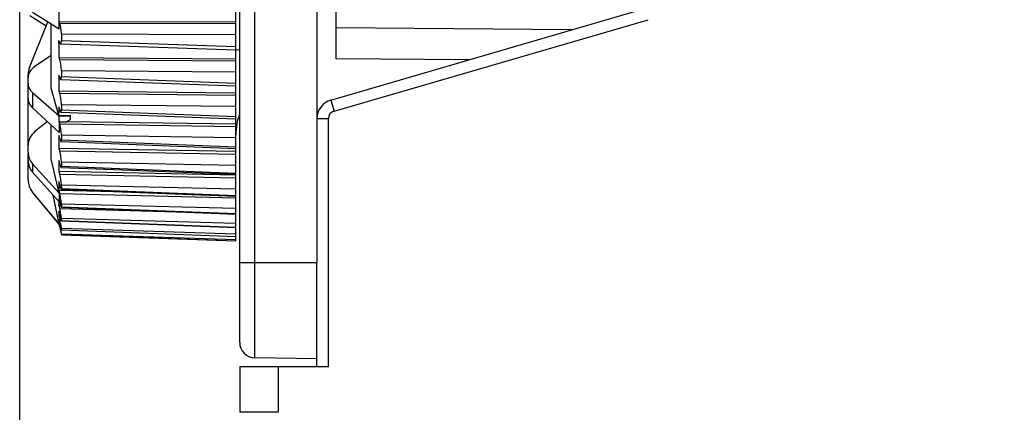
# Model space of a CAD drawing. Header units: millimetres. Extents: x 88 to 1193, y 471 to 1243.
# Tile 41 of 47: x 340 to 366, y 1105 to 1115. Entities that reach past the tile are written whole.
import ezdxf

# ---------------------------------------------------------------- set-up
doc = ezdxf.new("R2010")
doc.units = ezdxf.units.MM
doc.header["$LTSCALE"] = 20
doc.header["$PDMODE"] = 3
doc.header["$PDSIZE"] = 0.3
doc.layers.get('0').update_dxf_attribs({"linetype": 'CONTINUOUS'})
doc.layers.get('Defpoints').update_dxf_attribs({"linetype": 'CONTINUOUS'})
for name, color, linetype in [('07_ALL_FEATURES', 7, 'CONTINUOUS'), ('7_ALL_FEATURES', 7, 'CONTINUOUS'), ('DIM', 6, 'CONTINUOUS')]:
    doc.layers.add(name, color=color, linetype=linetype)
doc.styles.get("Standard").update_dxf_attribs({"font": 'arial.ttf'})
doc.dimstyles.get("Standard").update_dxf_attribs({"dimtxt": 6, "dimasz": 4, "dimexe": 1, "dimexo": 1, "dimgap": 0.09, "dimtad": 1, "dimdec": 1, "dimzin": 0, "dimdsep": 46, "dimtxsty": 'Standard', "dimblk": '_FILLED', "dimcen": 0.09, "dimclrd": 256, "dimclre": 256, "dimadec": 0, "dimazin": 0, "dimtp": 0.1, "dimtm": 0.1, "dimtfac": 1, "dimtdec": 1, "dimtmove": 0, "dimatfit": 3, "dimldrblk": '_FILLED', "dimfxl": 1, "dimtolj": 1, "dimtzin": 0, "dimlwe": -1, "dimarcsym": 0})

# ---------------------------------------------------------------- blocks, each defined once
blk = doc.blocks.new('_FILLED')
at = {"color": 0, "linetype": 'ByBlock'}
blk.add_solid([(0, 0), (-1, 0.1667), (-1, -0.1667)], dxfattribs=at)
blk = doc.blocks.new('*D7')
at = {"layer": 'Defpoints', "color": 0, "transparency": 16777216}
for p in [(340.207, 1179.247), (507.207, 1158.018), (340.207, 1101.278)]:
    blk.add_point(p, dxfattribs=at)
at = {"layer": 'DIM', "color": 7, "transparency": 16777216}
for p, q in [((340.207, 1102.278), (340.207, 1180.247)), ((507.207, 1159.018), (507.207, 1180.247))]:
    blk.add_line(p, q, dxfattribs=at)
at = {"layer": 'DIM', "color": 7, "lineweight": -2, "transparency": 16777216}
blk.add_line((503.207, 1179.247), (344.207, 1179.247), dxfattribs=at)
at = {"layer": 'DIM', "color": 7, "lineweight": -2, "transparency": 16777216, "xscale": 4, "yscale": 4, "zscale": 4, "rotation": 180}
blk.add_blockref('_FILLED', (340.207, 1179.247), dxfattribs=at)
at = {"layer": 'DIM', "color": 7, "lineweight": -2, "transparency": 16777216, "xscale": 4, "yscale": 4, "zscale": 4}
blk.add_blockref('_FILLED', (507.207, 1179.247), dxfattribs=at)
at = {"layer": 'DIM', "color": 0, "transparency": 16777216, "insert": (423.707, 1183.747), "char_height": 6, "attachment_point": 5}
blk.add_mtext('\\A1;D', dxfattribs=at)

msp = doc.modelspace()

# ---------------------------------------------------------------- linework, layer by layer
at = {"layer": '07_ALL_FEATURES', "color": 0, "linetype": 'Continuous'}
for p, q in [((345.807, 1109.573), (345.807, 1132.064)), ((348.407, 1114.295), (348.407, 1129.942)), ((341.226, 1115.251), (341.226, 1115.693)), ((340.539, 1115.498), (341.229, 1115.072)), ((348.267, 1113.223), (356.406, 1115.594)), ((340.459, 1114.07), (340.937, 1115.253)), ((340.469, 1115.415), (340.894, 1115.146)), ((341.023, 1113.533), (341.023, 1115.2)), ((345.807, 1115.242), (341.225, 1115.251)), ((341.226, 1115.246), (341.226, 1115.251)), ((341.227, 1115.246), (341.244, 1115.207)), ((345.807, 1115.196), (341.244, 1115.207)), ((348.351, 1112.935), (356.49, 1115.306)), ((341.289, 1114.927), (341.289, 1114.77)), ((345.807, 1114.917), (341.289, 1114.927)), ((354.509, 1115.041), (348.407, 1115.095)), ((341.224, 1114.695), (341.225, 1114.77)), ((341.244, 1114.718), (341.225, 1114.77)), ((341.269, 1114.68), (345.807, 1114.521)), ((341.289, 1114.77), (345.807, 1114.611)), ((345.807, 1114.529), (345.907, 1114.531)), ((341.023, 1114.375), (340.601, 1114.096)), ((345.807, 1114.287), (341.225, 1114.315)), ((341.225, 1114.315), (341.244, 1114.263)), ((345.807, 1114.233), (341.244, 1114.263)), ((351.842, 1114.265), (348.407, 1114.295)), ((341.289, 1113.977), (341.289, 1113.831)), ((345.807, 1113.948), (341.289, 1113.977)), ((340.423, 1111.871), (340.423, 1113.882)), ((341.244, 1113.809), (341.225, 1113.869)), ((341.273, 1113.758), (345.807, 1113.591)), ((341.289, 1113.831), (345.807, 1113.664)), ((340.539, 1113.418), (340.539, 1113.024)), ((340.539, 1113.418), (341.226, 1112.811)), ((341.224, 1112.822), (341.023, 1113.533)), ((345.807, 1113.404), (341.225, 1113.45)), ((341.225, 1113.45), (341.244, 1113.391)), ((345.807, 1113.342), (341.244, 1113.391)), ((348.267, 1113.223), (348.351, 1112.935)), ((340.539, 1113.024), (341.228, 1112.384)), ((341.224, 1112.822), (341.224, 1112.896)), ((341.244, 1112.977), (341.225, 1113.044)), ((341.276, 1112.911), (345.807, 1112.738)), ((341.289, 1113.101), (341.289, 1112.969)), ((345.807, 1113.055), (341.289, 1113.101)), ((341.289, 1112.969), (345.807, 1112.796)), ((340.926, 1112.664), (340.601, 1112.405)), ((341.224, 1112.822), (341.526, 1112.821)), ((341.226, 1112.811), (341.526, 1112.818)), ((341.226, 1112.661), (341.226, 1112.811)), ((341.226, 1112.661), (341.423, 1112.663)), ((341.226, 1112.661), (341.244, 1112.6)), ((341.423, 1112.663), (341.526, 1112.73)), ((345.807, 1112.602), (341.423, 1112.663)), ((341.526, 1112.73), (341.526, 1112.821)), ((347.907, 1112.743), (348.207, 1112.743)), ((348.207, 1106.318), (348.207, 1112.743)), ((341.023, 1111.705), (341.023, 1112.575)), ((345.807, 1112.533), (341.244, 1112.6)), ((341.244, 1112.231), (341.225, 1112.304)), ((341.279, 1112.148), (345.807, 1111.972)), ((341.289, 1112.311), (341.289, 1112.193)), ((345.807, 1112.246), (341.289, 1112.311)), ((341.289, 1112.193), (345.807, 1112.015)), ((345.807, 1111.89), (341.225, 1111.971)), ((341.225, 1111.971), (341.244, 1111.899)), ((345.807, 1111.815), (341.244, 1111.899)), ((340.423, 1111.162), (340.423, 1111.834)), ((341.193, 1110.961), (341.023, 1111.705)), ((341.244, 1111.579), (341.225, 1111.657)), ((341.289, 1111.613), (341.289, 1111.511)), ((345.807, 1111.532), (341.289, 1111.613)), ((340.539, 1111.571), (340.539, 1111.359)), ((340.539, 1111.571), (341.228, 1110.811)), ((340.539, 1111.359), (341.226, 1110.584)), ((345.807, 1111.276), (341.225, 1111.373)), ((341.225, 1111.373), (341.244, 1111.296)), ((341.282, 1111.479), (345.807, 1111.3)), ((341.289, 1111.511), (345.807, 1111.331)), ((341.244, 1111.029), (341.225, 1111.111)), ((345.807, 1111.196), (341.244, 1111.296)), ((341.229, 1110.019), (340.539, 1110.84)), ((341.228, 1110.811), (341.193, 1110.961)), ((343.399, 1110.826), (341.225, 1110.879)), ((341.225, 1110.879), (341.244, 1110.797)), ((341.284, 1110.91), (345.807, 1110.73)), ((341.289, 1111.017), (341.289, 1110.931)), ((345.807, 1110.919), (341.289, 1111.017)), ((341.289, 1110.931), (345.807, 1110.751)), ((341.222, 1110.02), (340.539, 1110.834)), ((341.194, 1110.181), (341.071, 1110.759)), ((341.226, 1110.584), (341.226, 1110.664)), ((341.231, 1110.644), (341.226, 1110.664)), ((341.226, 1110.584), (341.244, 1110.583)), ((341.244, 1110.585), (341.231, 1110.644)), ((345.807, 1110.682), (341.244, 1110.797)), ((341.225, 1110.494), (341.224, 1110.511)), ((341.267, 1110.492), (341.225, 1110.494)), ((341.225, 1110.494), (341.244, 1110.408)), ((341.244, 1110.254), (341.225, 1110.342)), ((344.875, 1110.305), (341.244, 1110.408)), ((341.286, 1110.447), (345.807, 1110.269)), ((341.289, 1110.528), (341.289, 1110.46)), ((345.807, 1110.414), (341.289, 1110.528)), ((341.289, 1110.46), (345.807, 1110.281)), ((341.207, 1110.124), (341.194, 1110.181)), ((341.226, 1110.034), (341.207, 1110.124)), ((341.251, 1110.22), (341.225, 1110.221)), ((341.225, 1110.221), (341.234, 1110.177)), ((341.244, 1110.038), (341.225, 1110.128)), ((341.234, 1110.177), (341.244, 1110.133)), ((341.273, 1110.132), (341.244, 1110.133)), ((341.287, 1110.096), (341.287, 1110.095)), ((341.287, 1110.095), (345.807, 1109.921)), ((341.289, 1110.151), (341.289, 1110.102)), ((345.807, 1110.024), (341.289, 1110.151)), ((341.289, 1110.102), (345.807, 1109.927)), ((341.238, 1110.065), (341.225, 1110.065)), ((341.225, 1110.065), (341.234, 1110.02)), ((341.229, 1110.019), (341.226, 1110.034)), ((341.24, 1109.96), (341.227, 1110.02)), ((341.227, 1110.015), (341.231, 1109.996)), ((341.231, 1109.996), (341.24, 1109.956)), ((341.234, 1110.02), (341.239, 1109.998)), ((341.239, 1109.998), (341.244, 1109.976)), ((341.244, 1109.941), (341.24, 1109.96)), ((341.24, 1109.956), (341.243, 1109.941)), ((341.258, 1109.975), (341.244, 1109.976)), ((341.288, 1109.859), (341.289, 1109.861)), ((341.288, 1109.859), (345.807, 1109.69)), ((341.289, 1109.892), (341.289, 1109.861)), ((345.807, 1109.752), (341.289, 1109.892)), ((341.289, 1109.861), (345.807, 1109.692)), ((341.289, 1109.752), (341.289, 1109.741)), ((345.807, 1109.601), (341.289, 1109.752)), ((341.289, 1109.741), (345.807, 1109.579)), ((341.289, 1109.741), (345.807, 1109.579)), ((341.289, 1109.733), (345.807, 1109.573)), ((347.907, 1106.318), (347.907, 1109.018)), ((345.907, 1106.318), (345.907, 1105.137)), ((345.907, 1106.318), (348.207, 1106.318)), ((346.907, 1106.318), (346.907, 1105.134)), ((346.907, 1105.134), (345.907, 1105.137))]:
    msp.add_line(p, q, dxfattribs=at)
for centre, radius, start, end in [((331.197, 1114.977), 10.033, 0.543, 1.5384), ((374.306, 1114.543), 33.082, 179.737, 180.3945), ((369.206, 1113.66), 27.983, 179.5711, 179.857), ((369.214, 1113.66), 27.99, 179.8571, 180.4288), ((348.407, 1112.743), 0.5, 106.2388, 180), ((363.98, 1112.855), 22.756, 179.5244, 179.8965), ((348.407, 1112.743), 0.2, 106.2388, 180), ((357.23, 1112.6), 16.004, 179.7814, 180.7729), ((358.853, 1112.138), 17.629, 179.4596, 179.8198), ((358.862, 1112.138), 17.638, 179.82, 180.5402), ((354.047, 1111.515), 12.823, 179.3664, 180), ((354.06, 1111.515), 12.836, 180.0001, 180.6333), ((349.775, 1110.995), 8.551, 179.2241, 180.2586), ((349.788, 1110.995), 8.565, 180.2587, 180.7754), ((346.227, 1110.582), 5.003, 179.9843, 180.816), ((345.669, 1110.697), 4.443, 178.5301, 180.4252), ((343.53, 1111.1), 2.344, 192.6962, 193.4577), ((343.54, 1110.282), 2.316, 178.509, 180), ((343.546, 1110.282), 2.322, 180.0006, 181.489), ((341.853, 1110.096), 0.629, 177.1412, 182.8588), ((344.531, 1110.972), 3.365, 192.3283, 193.383), ((336.197, 1109.026), 5.167, 12.0085, 12.3785), ((336.168, 1109.019), 5.197, 11.2937, 12.0171), ((343.471, 1110.72), 2.275, 193.3964, 194.0879), ((329.894, 1107.528), 11.611, 11.8427, 12.1696), ((365.617, 1115.156), 24.925, 192.0778, 192.2988), ((353.949, 1112.612), 12.982, 192.2983, 192.5311)]:
    msp.add_arc(centre, radius, start, end, dxfattribs=at)
for centre, major_axis, ratio, start_param, end_param in [((340.923, 1113.812), (0.5, 0.027), 0.760216, 2.228088, 3.100753), ((340.923, 1113.883), (0.372, 0.334), 0.999733, 2.026438, 2.410411), ((340.923, 1113.671), (0.5, 0.027), 0.760216, 3.100753, 3.798884), ((340.923, 1113.26), (0.5, -0.027), 0.760216, -3.100753, -2.402621), ((347.307, 1112.326), (1.255, -0.822), 0.999928, -2.925491, -2.561394), ((340.923, 1112.05), (0.498, 0.049), 0.935937, 2.17639, 3.049055), ((340.923, 1111.877), (0.498, 0.049), 0.935937, 3.049055, 3.747186), ((340.923, 1111.655), (0.498, -0.049), 0.935937, -3.049055, -2.350923), ((340.923, 1111.162), (0.372, 0.334), 0.999733, 2.410411, 3.108542)]:
    msp.add_ellipse(centre, major_axis=major_axis, ratio=ratio, start_param=start_param, end_param=end_param, dxfattribs=at)
for points, knots in [([(341.289, 1114.927), (341.289, 1114.979), (341.279, 1115.073), (341.261, 1115.168), (341.244, 1115.207)], [0, 0, 0, 0, 0.552572, 1, 1, 1, 1]), ([(341.244, 1114.718), (341.248, 1114.708), (341.253, 1114.695), (341.264, 1114.68), (341.269, 1114.68)], [0, 0, 0, 0, 0.663888, 1, 1, 1, 1]), ([(341.269, 1114.68), (341.278, 1114.679), (341.289, 1114.723), (341.289, 1114.747), (341.289, 1114.77)], [0, 0, 0, 0, 0.290182, 1, 1, 1, 1]), ([(341.289, 1113.977), (341.289, 1114.028), (341.278, 1114.124), (341.26, 1114.22), (341.244, 1114.263)], [0, 0, 0, 0, 0.530178, 1, 1, 1, 1]), ([(341.244, 1113.809), (341.248, 1113.796), (341.254, 1113.78), (341.267, 1113.758), (341.273, 1113.758)], [0, 0, 0, 0, 0.679599, 1, 1, 1, 1]), ([(341.273, 1113.758), (341.28, 1113.757), (341.289, 1113.793), (341.289, 1113.813), (341.289, 1113.831)], [0, 0, 0, 0, 0.287798, 1, 1, 1, 1]), ([(341.289, 1113.101), (341.289, 1113.151), (341.277, 1113.248), (341.259, 1113.345), (341.244, 1113.391)], [0, 0, 0, 0, 0.508261, 1, 1, 1, 1]), ([(341.244, 1112.977), (341.249, 1112.961), (341.256, 1112.941), (341.269, 1112.911), (341.276, 1112.911)], [0, 0, 0, 0, 0.690944, 1, 1, 1, 1]), ([(341.276, 1112.911), (341.282, 1112.911), (341.289, 1112.938), (341.289, 1112.954), (341.289, 1112.969)], [0, 0, 0, 0, 0.285757, 1, 1, 1, 1]), ([(341.289, 1112.311), (341.289, 1112.358), (341.276, 1112.456), (341.258, 1112.552), (341.244, 1112.6)], [0, 0, 0, 0, 0.486388, 1, 1, 1, 1]), ([(341.244, 1112.231), (341.249, 1112.211), (341.257, 1112.183), (341.27, 1112.157), (341.276, 1112.149), (341.279, 1112.148)], [0, 0, 0, 0, 0.694833, 0.898627, 1, 1, 1, 1]), ([(341.279, 1112.148), (341.284, 1112.148), (341.289, 1112.169), (341.289, 1112.182), (341.289, 1112.193)], [0, 0, 0, 0, 0.284191, 1, 1, 1, 1]), ([(341.289, 1111.613), (341.289, 1111.658), (341.275, 1111.754), (341.257, 1111.849), (341.244, 1111.899)], [0, 0, 0, 0, 0.464119, 1, 1, 1, 1]), ([(341.244, 1111.579), (341.247, 1111.565), (341.254, 1111.541), (341.264, 1111.509), (341.272, 1111.491), (341.278, 1111.479), (341.282, 1111.479)], [0, 0, 0, 0, 0.392133, 0.700924, 0.906039, 1, 1, 1, 1]), ([(341.282, 1111.479), (341.285, 1111.479), (341.289, 1111.494), (341.289, 1111.503), (341.289, 1111.511)], [0, 0, 0, 0, 0.283072, 1, 1, 1, 1]), ([(341.289, 1111.017), (341.289, 1111.058), (341.274, 1111.152), (341.257, 1111.245), (341.244, 1111.296)], [0, 0, 0, 0, 0.440978, 1, 1, 1, 1]), ([(341.244, 1111.029), (341.246, 1111.021), (341.252, 1110.996), (341.259, 1110.97), (341.264, 1110.952)], [0, 0, 0, 0, 0.281109, 1, 1, 1, 1]), ([(341.264, 1110.952), (341.268, 1110.942), (341.273, 1110.93), (341.279, 1110.91), (341.284, 1110.91)], [0, 0, 0, 0, 0.705741, 1, 1, 1, 1]), ([(341.284, 1110.91), (341.286, 1110.91), (341.289, 1110.92), (341.289, 1110.926), (341.289, 1110.931)], [0, 0, 0, 0, 0.282453, 1, 1, 1, 1]), ([(341.289, 1110.528), (341.289, 1110.566), (341.273, 1110.656), (341.256, 1110.745), (341.244, 1110.797)], [0, 0, 0, 0, 0.416413, 1, 1, 1, 1]), ([(341.289, 1110.151), (341.289, 1110.185), (341.271, 1110.271), (341.256, 1110.356), (341.244, 1110.408)], [0, 0, 0, 0, 0.389689, 1, 1, 1, 1]), ([(341.251, 1110.555), (341.257, 1110.531), (341.268, 1110.496), (341.276, 1110.458), (341.284, 1110.448)], [0, 0, 0, 0, 0.667351, 1, 1, 1, 1]), ([(341.284, 1110.448), (341.284, 1110.448), (341.285, 1110.447), (341.286, 1110.447), (341.286, 1110.447)], [0, 0, 0, 0, 0.596358, 1, 1, 1, 1]), ([(341.286, 1110.447), (341.286, 1110.447), (341.29, 1110.45), (341.289, 1110.456), (341.289, 1110.46)], [0, 0, 0, 0, 0.104782, 1, 1, 1, 1]), ([(341.264, 1110.167), (341.269, 1110.15), (341.277, 1110.128), (341.281, 1110.101), (341.287, 1110.096)], [0, 0, 0, 0, 0.692532, 1, 1, 1, 1]), ([(341.287, 1110.095), (341.288, 1110.095), (341.289, 1110.098), (341.289, 1110.1), (341.289, 1110.102)], [0, 0, 0, 0, 0.282051, 1, 1, 1, 1]), ([(341.244, 1110.038), (341.252, 1110), (341.267, 1109.941), (341.279, 1109.881), (341.287, 1109.862)], [0, 0, 0, 0, 0.65197, 1, 1, 1, 1]), ([(341.284, 1109.781), (341.282, 1109.79), (341.274, 1109.833), (341.265, 1109.876), (341.258, 1109.911)], [0, 0, 0, 0, 0.191979, 1, 1, 1, 1]), ([(341.289, 1109.892), (341.289, 1109.909), (341.279, 1109.957), (341.271, 1110.005), (341.264, 1110.036)], [0, 0, 0, 0, 0.341682, 1, 1, 1, 1]), ([(341.287, 1109.862), (341.287, 1109.861), (341.287, 1109.86), (341.288, 1109.859), (341.288, 1109.859)], [0, 0, 0, 0, 0.698377, 1, 1, 1, 1]), ([(341.276, 1109.795), (341.277, 1109.789), (341.281, 1109.771), (341.285, 1109.753), (341.288, 1109.742)], [0, 0, 0, 0, 0.375601, 1, 1, 1, 1]), ([(341.289, 1109.752), (341.289, 1109.753), (341.287, 1109.763), (341.285, 1109.773), (341.284, 1109.781)], [0, 0, 0, 0, 0.105395, 1, 1, 1, 1])]:
    msp.add_open_spline(points, degree=3, knots=knots, dxfattribs=at)
at = {"layer": '7_ALL_FEATURES', "color": 0, "linetype": 'Continuous'}
for p, q in [((345.907, 1106.946), (345.907, 1152.89)), ((347.907, 1119.518), (347.907, 1109.018)), ((346.3, 1106.546), (346.3, 1119.09)), ((345.907, 1109.018), (347.907, 1109.018)), ((347.907, 1106.518), (346.3, 1106.546))]:
    msp.add_line(p, q, dxfattribs=at)
msp.add_arc((346.307, 1106.946), 0.4, 180, 269, dxfattribs=at)

# ---------------------------------------------------------------- dimensions: what is measured, and where the dimension line sits
at = {"layer": 'DIM', "color": 0}
dim = msp.add_linear_dim(base=(340.207, 1179.247), p1=(507.207, 1158.018), p2=(340.207, 1101.278), text='D', dimstyle='Standard', override={"dimgap": 1.5, "dimclrd": 7, "dimclre": 7, "dimarcsym": 1}, dxfattribs=at)
dim.commit()
dim.dimension.update_dxf_attribs({"geometry": '*D7', "text_midpoint": (423.707, 1183.747)})

doc.saveas('drawing.dxf')
